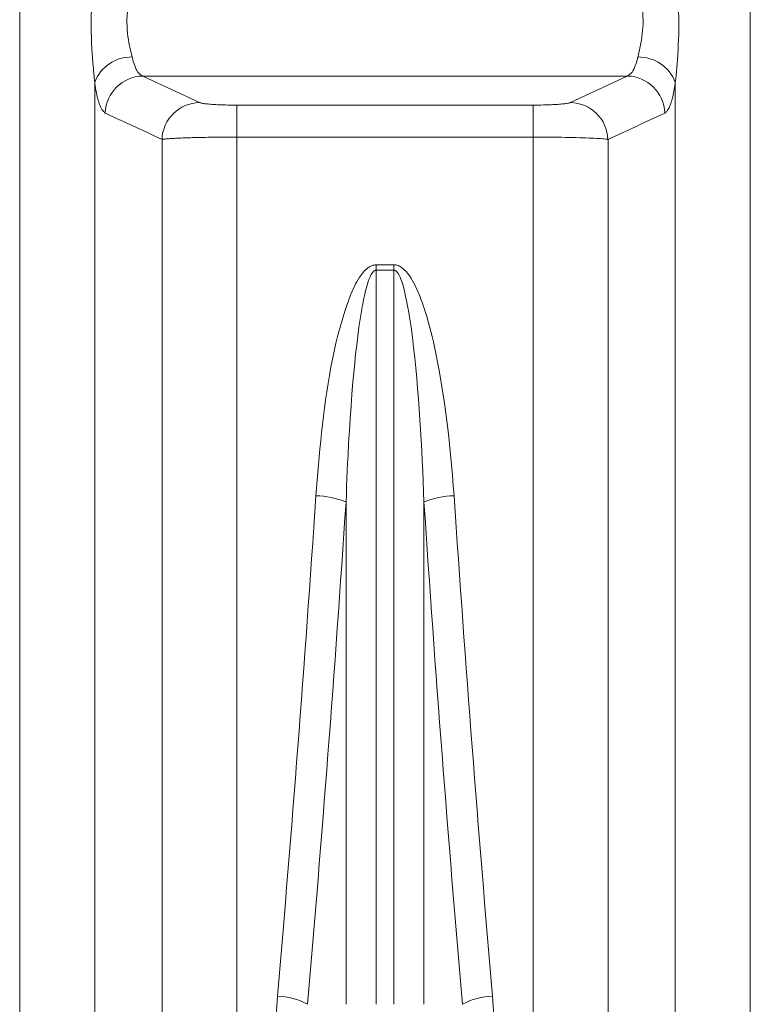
# Model space of a CAD drawing. Extents: x 193 to 943, y 26 to 526.
# Tile 197 of 207: x 403.44 to 406.32, y 94.63 to 98.5. Entities that reach past the tile are written whole.
import ezdxf

# ---------------------------------------------------------------- set-up
doc = ezdxf.new("R2010")
doc.units = 0
doc.layers.get('0').update_dxf_attribs({"lineweight": 25})
doc.layers.add('KG4_HLS_SYA', color=7, linetype='Continuous', lineweight=25)

# ---------------------------------------------------------------- blocks, each defined once
blk = doc.blocks.new('Spline-A069HYI67N', base_point=(406.0225, 98.257))
at = {"color": 0, "lineweight": -2}
for p, q in [((406.0234, 98.7148), (406.0225, 98.725)), ((406.0242, 98.7046), (406.0234, 98.7148)), ((406.0251, 98.6944), (406.0242, 98.7046)), ((406.0259, 98.6842), (406.0251, 98.6944)), ((406.0268, 98.6739), (406.0259, 98.6842)), ((406.0276, 98.6636), (406.0268, 98.6739)), ((406.0285, 98.6533), (406.0276, 98.6636)), ((406.0293, 98.6431), (406.0285, 98.6533)), ((406.0301, 98.6327), (406.0293, 98.6431)), ((406.0308, 98.6224), (406.0301, 98.6327)), ((406.0316, 98.612), (406.0308, 98.6224)), ((406.0322, 98.6016), (406.0316, 98.612)), ((406.0335, 98.5794), (406.0322, 98.6016)), ((406.0346, 98.5572), (406.0335, 98.5794)), ((406.0354, 98.535), (406.0346, 98.5572)), ((406.036, 98.5128), (406.0354, 98.535)), ((406.0362, 98.4906), (406.036, 98.5128)), ((406.0362, 98.4685), (406.0362, 98.4906)), ((406.0352, 98.4269), (406.0358, 98.4477)), ((406.0358, 98.4477), (406.0362, 98.4685)), ((406.0333, 98.3861), (406.0343, 98.4064)), ((406.0343, 98.4064), (406.0352, 98.4269)), ((406.0306, 98.3467), (406.032, 98.3662)), ((406.032, 98.3662), (406.0333, 98.3861)), ((406.0281, 98.3161), (406.0294, 98.3313)), ((406.0294, 98.3313), (406.0306, 98.3467)), ((406.0239, 98.2717), (406.0253, 98.2864)), ((406.0253, 98.2864), (406.0267, 98.3012)), ((406.0267, 98.3012), (406.0281, 98.3161)), ((406.0225, 98.257), (406.0239, 98.2717))]:
    blk.add_line(p, q, dxfattribs=at)
blk = doc.blocks.new('Spline-A069HYIU7N', base_point=(403.7212, 98.257))
at = {"color": 0, "lineweight": -2}
for p, q in [((403.7349, 98.725), (403.7335, 98.7085)), ((403.7307, 98.6756), (403.7293, 98.6591)), ((403.7321, 98.6921), (403.7307, 98.6756)), ((403.7335, 98.7085), (403.7321, 98.6921)), ((403.7281, 98.6425), (403.7268, 98.6258)), ((403.7293, 98.6591), (403.7281, 98.6425)), ((403.7254, 98.6048), (403.7242, 98.5838)), ((403.7268, 98.6258), (403.7254, 98.6048)), ((403.7231, 98.5626), (403.7222, 98.5415)), ((403.7242, 98.5838), (403.7231, 98.5626)), ((403.7216, 98.5203), (403.7213, 98.4992)), ((403.7222, 98.5415), (403.7216, 98.5203)), ((403.7213, 98.4992), (403.7212, 98.4771)), ((403.7212, 98.4771), (403.7215, 98.4552)), ((403.7215, 98.4552), (403.722, 98.4334)), ((403.722, 98.4334), (403.7228, 98.4118)), ((403.7228, 98.4118), (403.7239, 98.3904)), ((403.7239, 98.3904), (403.7252, 98.3693)), ((403.7252, 98.3693), (403.7259, 98.3595)), ((403.7259, 98.3595), (403.7266, 98.3498)), ((403.7266, 98.3498), (403.7274, 98.3402)), ((403.7274, 98.3402), (403.7281, 98.3306)), ((403.7281, 98.3306), (403.729, 98.3212)), ((403.729, 98.3212), (403.7298, 98.3118)), ((403.7298, 98.3118), (403.7306, 98.3025)), ((403.7306, 98.3025), (403.7315, 98.2933)), ((403.7315, 98.2933), (403.7323, 98.2841)), ((403.7323, 98.2841), (403.7332, 98.275)), ((403.7332, 98.275), (403.7341, 98.266)), ((403.7341, 98.266), (403.7349, 98.257))]:
    blk.add_line(p, q, dxfattribs=at)
blk = doc.blocks.new('Spline-A069HYLK7N', base_point=(405.8748, 98.3577))
at = {"color": 0, "lineweight": -2}
for p, q in [((405.8748, 98.6504), (405.8774, 98.6375)), ((405.8774, 98.6375), (405.8801, 98.6246)), ((405.8801, 98.6246), (405.8826, 98.6116)), ((405.8826, 98.6116), (405.885, 98.5985)), ((405.885, 98.5985), (405.8873, 98.5851)), ((405.8873, 98.5851), (405.8894, 98.5716)), ((405.8894, 98.5716), (405.8912, 98.5579)), ((405.8912, 98.5579), (405.8928, 98.544)), ((405.8928, 98.544), (405.894, 98.53)), ((405.894, 98.53), (405.8949, 98.5159)), ((405.8953, 98.4878), (405.8947, 98.4746)), ((405.8949, 98.5159), (405.8953, 98.5018)), ((405.8953, 98.5018), (405.8953, 98.4878)), ((405.8925, 98.4487), (405.8909, 98.4362)), ((405.8938, 98.4615), (405.8925, 98.4487)), ((405.8947, 98.4746), (405.8938, 98.4615)), ((405.885, 98.4027), (405.8831, 98.3933)), ((405.8869, 98.4123), (405.885, 98.4027)), ((405.889, 98.424), (405.8869, 98.4123)), ((405.8909, 98.4362), (405.889, 98.424)), ((405.8769, 98.3665), (405.8748, 98.3577)), ((405.879, 98.3753), (405.8769, 98.3665)), ((405.8811, 98.3842), (405.879, 98.3753)), ((405.8831, 98.3933), (405.8811, 98.3842))]:
    blk.add_line(p, q, dxfattribs=at)
blk = doc.blocks.new('Kreis-A069HYLM7N', base_point=(405.8748, 98.257))
at = {"color": 0, "lineweight": -2}
blk.add_ellipse((405.8774, 98.203), major_axis=(0.1451, 0.054), ratio=1, start_param=0, end_param=1.231426, dxfattribs=at)
blk = doc.blocks.new('Kreis-A069HYMQ7N', base_point=(403.7349, 98.257))
at = {"color": 0, "lineweight": -2}
blk.add_ellipse((403.88, 98.203), major_axis=(0.0027, 0.1548), ratio=1, start_param=0, end_param=1.231426, dxfattribs=at)
blk = doc.blocks.new('Spline-A069HYMS7N', base_point=(403.8621, 98.3577))
at = {"color": 0, "lineweight": -2}
for p, q in [((403.8784, 98.6296), (403.8805, 98.64)), ((403.8805, 98.64), (403.8826, 98.6504)), ((403.8705, 98.5869), (403.8724, 98.5978)), ((403.8724, 98.5978), (403.8743, 98.6085)), ((403.8743, 98.6085), (403.8764, 98.6191)), ((403.8764, 98.6191), (403.8784, 98.6296)), ((403.8649, 98.5475), (403.8666, 98.5608)), ((403.8666, 98.5608), (403.8684, 98.574)), ((403.8684, 98.574), (403.8705, 98.5869)), ((403.8622, 98.507), (403.8627, 98.5205)), ((403.8627, 98.5205), (403.8636, 98.534)), ((403.8636, 98.534), (403.8649, 98.5475)), ((403.8621, 98.493), (403.8622, 98.507)), ((403.8625, 98.4791), (403.8621, 98.493)), ((403.8634, 98.4654), (403.8625, 98.4791)), ((403.8646, 98.452), (403.8634, 98.4654)), ((403.8662, 98.4389), (403.8646, 98.452)), ((403.868, 98.4263), (403.8662, 98.4389)), ((403.8701, 98.414), (403.868, 98.4263)), ((403.8724, 98.4023), (403.8701, 98.414)), ((403.8748, 98.3908), (403.8724, 98.4023)), ((403.8774, 98.3797), (403.8748, 98.3908)), ((403.88, 98.3687), (403.8774, 98.3797)), ((403.8826, 98.3577), (403.88, 98.3687))]:
    blk.add_line(p, q, dxfattribs=at)
blk = doc.blocks.new('Spline-A069HYQQ7N', base_point=(405.9811, 98.137))
at = {"color": 0, "lineweight": -2}
for p, q in [((406.0208, 98.2461), (406.0211, 98.2479)), ((406.0211, 98.2479), (406.0214, 98.2497)), ((406.0214, 98.2497), (406.0217, 98.2515)), ((406.0217, 98.2515), (406.022, 98.2533)), ((406.022, 98.2533), (406.0222, 98.2552)), ((406.0222, 98.2552), (406.0225, 98.257)), ((406.0125, 98.2028), (406.014, 98.2093)), ((406.014, 98.2093), (406.0155, 98.2161)), ((406.0155, 98.2161), (406.0169, 98.2232)), ((406.0169, 98.2232), (406.0182, 98.2306)), ((406.0182, 98.2306), (406.0196, 98.2382)), ((406.0196, 98.2382), (406.0208, 98.2461)), ((406.0014, 98.1658), (406.0031, 98.1704)), ((406.0031, 98.1704), (406.0047, 98.1752)), ((406.0047, 98.1752), (406.0064, 98.1802)), ((406.0064, 98.1802), (406.0079, 98.1854)), ((406.0079, 98.1854), (406.0095, 98.191)), ((406.0095, 98.191), (406.011, 98.1968)), ((406.011, 98.1968), (406.0125, 98.2028)), ((405.9811, 98.137), (405.983, 98.1385)), ((405.983, 98.1385), (405.9849, 98.14)), ((405.9849, 98.14), (405.9868, 98.1416)), ((405.9868, 98.1416), (405.9886, 98.1434)), ((405.9886, 98.1434), (405.9905, 98.1455)), ((405.9905, 98.1455), (405.9923, 98.1479)), ((405.9923, 98.1479), (405.9942, 98.1507)), ((405.9942, 98.1507), (405.996, 98.154)), ((405.996, 98.154), (405.9978, 98.1576)), ((405.9978, 98.1576), (405.9996, 98.1616)), ((405.9996, 98.1616), (406.0014, 98.1658))]:
    blk.add_line(p, q, dxfattribs=at)
blk = doc.blocks.new('Spline-A069HYQS7N', base_point=(405.7573, 98.033))
at = {"color": 0, "lineweight": -2}
for p, q in [((405.9522, 98.1236), (405.9811, 98.137)), ((405.8657, 98.0834), (405.8945, 98.0968)), ((405.8945, 98.0968), (405.9234, 98.1102)), ((405.9234, 98.1102), (405.9522, 98.1236)), ((405.7995, 98.0527), (405.808, 98.0566)), ((405.808, 98.0566), (405.8368, 98.07)), ((405.8368, 98.07), (405.8657, 98.0834)), ((405.7573, 98.033), (405.7657, 98.037)), ((405.7657, 98.037), (405.7742, 98.0409)), ((405.7742, 98.0409), (405.7826, 98.0448)), ((405.7826, 98.0448), (405.7911, 98.0487)), ((405.7911, 98.0487), (405.7995, 98.0527))]:
    blk.add_line(p, q, dxfattribs=at)
blk = doc.blocks.new('Spline-A069HYR07N', base_point=(405.8334, 98.2827))
at = {"color": 0, "lineweight": -2}
for p, q in [((405.8678, 98.3322), (405.8649, 98.3239)), ((405.8706, 98.3413), (405.8678, 98.3322)), ((405.8731, 98.3509), (405.8706, 98.3413)), ((405.8734, 98.352), (405.8731, 98.3509)), ((405.8737, 98.3532), (405.8734, 98.352)), ((405.874, 98.3543), (405.8737, 98.3532)), ((405.8742, 98.3554), (405.874, 98.3543)), ((405.8745, 98.3566), (405.8742, 98.3554)), ((405.8748, 98.3577), (405.8745, 98.3566)), ((405.8409, 98.2879), (405.8372, 98.2852)), ((405.8447, 98.2909), (405.8409, 98.2879)), ((405.8483, 98.2944), (405.8447, 98.2909)), ((405.8519, 98.2986), (405.8483, 98.2944)), ((405.8554, 98.3036), (405.8519, 98.2986)), ((405.8587, 98.3095), (405.8554, 98.3036)), ((405.8619, 98.3163), (405.8587, 98.3095)), ((405.8649, 98.3239), (405.8619, 98.3163)), ((405.8372, 98.2852), (405.8334, 98.2827))]:
    blk.add_line(p, q, dxfattribs=at)
blk = doc.blocks.new('Kreis-A069HYR27N', base_point=(405.8334, 98.137))
at = {"color": 0, "lineweight": -2}
blk.add_ellipse((405.8301, 98.1317), major_axis=(0.151, 0.0054), ratio=1, start_param=0, end_param=1.51392, dxfattribs=at)
blk = doc.blocks.new('Spline-A069HYS07N', base_point=(403.7763, 98.033))
at = {"color": 0, "lineweight": -2}
for p, q in [((403.7763, 98.137), (403.7848, 98.1331)), ((403.7848, 98.1331), (403.7932, 98.1292)), ((403.7932, 98.1292), (403.8017, 98.1252)), ((403.8017, 98.1252), (403.8102, 98.1213)), ((403.8102, 98.1213), (403.8186, 98.1174)), ((403.8186, 98.1174), (403.8271, 98.1134)), ((403.8271, 98.1134), (403.8559, 98.1)), ((403.8559, 98.1), (403.8848, 98.0866)), ((403.8848, 98.0866), (403.9136, 98.0732)), ((403.9136, 98.0732), (403.9425, 98.0598)), ((403.9425, 98.0598), (403.9713, 98.0464)), ((403.9713, 98.0464), (404.0002, 98.033))]:
    blk.add_line(p, q, dxfattribs=at)
blk = doc.blocks.new('Spline-A069HYS27N', base_point=(403.7349, 98.137))
at = {"color": 0, "lineweight": -2}
for p, q in [((403.7349, 98.257), (403.7357, 98.2522)), ((403.7357, 98.2522), (403.7364, 98.2474)), ((403.7364, 98.2474), (403.7372, 98.2427)), ((403.7372, 98.2427), (403.7379, 98.238)), ((403.7379, 98.238), (403.7387, 98.2334)), ((403.7387, 98.2334), (403.7395, 98.2289)), ((403.7395, 98.2289), (403.7408, 98.2219)), ((403.7408, 98.2219), (403.7421, 98.2152)), ((403.7421, 98.2152), (403.7435, 98.2088)), ((403.7435, 98.2088), (403.7449, 98.2026)), ((403.7449, 98.2026), (403.7464, 98.1967)), ((403.7464, 98.1967), (403.7479, 98.191)), ((403.7479, 98.191), (403.7495, 98.1854)), ((403.7495, 98.1854), (403.7511, 98.18)), ((403.7511, 98.18), (403.7527, 98.175)), ((403.7527, 98.175), (403.7543, 98.1702)), ((403.7543, 98.1702), (403.756, 98.1658)), ((403.756, 98.1658), (403.7577, 98.1618)), ((403.7577, 98.1618), (403.7607, 98.1559)), ((403.7607, 98.1559), (403.7637, 98.151)), ((403.7637, 98.151), (403.7668, 98.1468)), ((403.7668, 98.1468), (403.77, 98.1433)), ((403.77, 98.1433), (403.7731, 98.14)), ((403.7731, 98.14), (403.7763, 98.137))]:
    blk.add_line(p, q, dxfattribs=at)
blk = doc.blocks.new('Kreis-A069HYS47N', base_point=(403.7763, 98.137))
at = {"color": 0, "lineweight": -2}
blk.add_ellipse((403.9273, 98.1317), major_axis=(-0.0032, 0.151), ratio=1, start_param=0, end_param=1.51392, dxfattribs=at)
blk = doc.blocks.new('Spline-A069HYS67N', base_point=(403.8826, 98.2827))
at = {"color": 0, "lineweight": -2}
for p, q in [((403.8834, 98.3547), (403.8826, 98.3577)), ((403.8841, 98.3518), (403.8834, 98.3547)), ((403.8849, 98.3488), (403.8841, 98.3518)), ((403.8857, 98.3459), (403.8849, 98.3488)), ((403.8864, 98.343), (403.8857, 98.3459)), ((403.8872, 98.3401), (403.8864, 98.343)), ((403.8899, 98.3313), (403.8872, 98.3401)), ((403.8927, 98.3232), (403.8899, 98.3313)), ((403.8957, 98.3158), (403.8927, 98.3232)), ((403.8988, 98.3091), (403.8957, 98.3158)), ((403.9021, 98.3032), (403.8988, 98.3091)), ((403.9055, 98.2982), (403.9021, 98.3032)), ((403.9084, 98.2946), (403.9055, 98.2982)), ((403.9115, 98.2915), (403.9084, 98.2946)), ((403.9146, 98.2889), (403.9115, 98.2915)), ((403.9177, 98.2867), (403.9146, 98.2889)), ((403.9209, 98.2846), (403.9177, 98.2867)), ((403.924, 98.2827), (403.9209, 98.2846))]:
    blk.add_line(p, q, dxfattribs=at)
blk = doc.blocks.new('Kreis-A069HYUU7N', base_point=(404.0002, 98.033))
at = {"color": 0, "lineweight": -2}
blk.add_ellipse((404.1511, 98.0275), major_axis=(-0.0032, 0.151), ratio=1, start_param=0, end_param=1.512594, dxfattribs=at)
blk = doc.blocks.new('Spline-A069HYVA7N', base_point=(404.1479, 98.1683))
at = {"color": 0, "lineweight": -2}
for p, q in [((404.1502, 98.1778), (404.1479, 98.1785)), ((404.1526, 98.1771), (404.1502, 98.1778)), ((404.1553, 98.1764), (404.1526, 98.1771)), ((404.1582, 98.1758), (404.1553, 98.1764)), ((404.1615, 98.1751), (404.1582, 98.1758)), ((404.1652, 98.1745), (404.1615, 98.1751)), ((404.1695, 98.1739), (404.1652, 98.1745)), ((404.1744, 98.1733), (404.1695, 98.1739)), ((404.1797, 98.1728), (404.1744, 98.1733)), ((404.1855, 98.1722), (404.1797, 98.1728)), ((404.1916, 98.1717), (404.1855, 98.1722)), ((404.1981, 98.1712), (404.1916, 98.1717)), ((404.2048, 98.1708), (404.1981, 98.1712)), ((404.2118, 98.1704), (404.2048, 98.1708)), ((404.219, 98.17), (404.2118, 98.1704)), ((404.2265, 98.1697), (404.219, 98.17)), ((404.2342, 98.1694), (404.2265, 98.1697)), ((404.2421, 98.1691), (404.2342, 98.1694)), ((404.2507, 98.1689), (404.2421, 98.1691)), ((404.2595, 98.1687), (404.2507, 98.1689)), ((404.2684, 98.1686), (404.2595, 98.1687)), ((404.2774, 98.1685), (404.2684, 98.1686)), ((404.2865, 98.1684), (404.2774, 98.1685)), ((404.2956, 98.1683), (404.2865, 98.1684))]:
    blk.add_line(p, q, dxfattribs=at)
blk = doc.blocks.new('Spline-A069HYVC7N', base_point=(405.4618, 98.1683))
at = {"color": 0, "lineweight": -2}
for p, q in [((405.5257, 98.1694), (405.5181, 98.1692)), ((405.533, 98.1697), (405.5257, 98.1694)), ((405.5401, 98.1701), (405.533, 98.1697)), ((405.547, 98.1705), (405.5401, 98.1701)), ((405.5536, 98.1709), (405.547, 98.1705)), ((405.5599, 98.1713), (405.5536, 98.1709)), ((405.566, 98.1717), (405.5599, 98.1713)), ((405.5718, 98.1722), (405.566, 98.1717)), ((405.5772, 98.1727), (405.5718, 98.1722)), ((405.5823, 98.1733), (405.5772, 98.1727)), ((405.587, 98.1738), (405.5823, 98.1733)), ((405.5914, 98.1744), (405.587, 98.1738)), ((405.5955, 98.175), (405.5914, 98.1744)), ((405.5991, 98.1756), (405.5955, 98.175)), ((405.6023, 98.1763), (405.5991, 98.1756)), ((405.605, 98.1769), (405.6023, 98.1763)), ((405.6072, 98.1776), (405.605, 98.1769)), ((405.6076, 98.1777), (405.6072, 98.1776)), ((405.608, 98.1779), (405.6076, 98.1777)), ((405.6084, 98.178), (405.608, 98.1779)), ((405.6088, 98.1782), (405.6084, 98.178)), ((405.6092, 98.1783), (405.6088, 98.1782)), ((405.6095, 98.1785), (405.6092, 98.1783)), ((405.4701, 98.1684), (405.4618, 98.1683)), ((405.4783, 98.1684), (405.4701, 98.1684)), ((405.4865, 98.1685), (405.4783, 98.1684)), ((405.4946, 98.1686), (405.4865, 98.1685)), ((405.5026, 98.1688), (405.4946, 98.1686)), ((405.5104, 98.1689), (405.5026, 98.1688)), ((405.5181, 98.1692), (405.5104, 98.1689))]:
    blk.add_line(p, q, dxfattribs=at)
blk = doc.blocks.new('Kreis-A069HYWK7N', base_point=(405.6096, 98.033))
at = {"color": 0, "lineweight": -2}
blk.add_ellipse((405.6063, 98.0275), major_axis=(0.1509, 0.0056), ratio=1, start_param=0, end_param=1.512594, dxfattribs=at)
blk = doc.blocks.new('Spline-A069HZ0C7N', base_point=(404.0002, 98.033))
at = {"color": 0, "lineweight": -2}
for p, q in [((404.0002, 98.033), (404.0021, 98.0333)), ((404.0021, 98.0333), (404.004, 98.0336)), ((404.004, 98.0336), (404.0061, 98.034)), ((404.0061, 98.034), (404.0083, 98.0343)), ((404.0083, 98.0343), (404.0107, 98.0346)), ((404.0107, 98.0346), (404.0134, 98.0349)), ((404.0134, 98.0349), (404.0163, 98.0352)), ((404.0163, 98.0352), (404.0195, 98.0355)), ((404.0195, 98.0355), (404.023, 98.0358)), ((404.023, 98.0358), (404.0267, 98.0361)), ((404.0267, 98.0361), (404.0307, 98.0363)), ((404.0307, 98.0363), (404.0349, 98.0366)), ((404.0349, 98.0366), (404.0393, 98.0369)), ((404.0393, 98.0369), (404.0439, 98.0372)), ((404.0439, 98.0372), (404.0487, 98.0374)), ((404.0487, 98.0374), (404.0537, 98.0377)), ((404.0537, 98.0377), (404.0589, 98.038)), ((404.0589, 98.038), (404.0643, 98.0382)), ((404.0643, 98.0382), (404.0699, 98.0385)), ((404.0699, 98.0385), (404.0757, 98.0387)), ((404.0757, 98.0387), (404.0817, 98.0389)), ((404.0817, 98.0389), (404.0878, 98.0392)), ((404.0878, 98.0392), (404.0941, 98.0394)), ((404.0941, 98.0394), (404.1006, 98.0396)), ((404.1006, 98.0396), (404.1072, 98.0398)), ((404.1072, 98.0398), (404.114, 98.04)), ((404.114, 98.04), (404.1209, 98.0402)), ((404.1209, 98.0402), (404.1279, 98.0404)), ((404.1279, 98.0404), (404.1351, 98.0406)), ((404.1351, 98.0406), (404.1424, 98.0407)), ((404.1424, 98.0407), (404.1498, 98.0409)), ((404.1498, 98.0409), (404.1574, 98.0411)), ((404.1574, 98.0411), (404.165, 98.0412)), ((404.165, 98.0412), (404.1728, 98.0413)), ((404.1728, 98.0413), (404.1807, 98.0415)), ((404.1807, 98.0415), (404.1886, 98.0416)), ((404.1886, 98.0416), (404.1972, 98.0417)), ((404.1972, 98.0417), (404.2059, 98.0418)), ((404.2059, 98.0418), (404.2146, 98.0419)), ((404.2146, 98.0419), (404.2234, 98.042)), ((404.2234, 98.042), (404.2323, 98.0421)), ((404.2323, 98.0421), (404.2412, 98.0421)), ((404.2412, 98.0421), (404.2502, 98.0422)), ((404.2502, 98.0422), (404.2592, 98.0422)), ((404.2592, 98.0422), (404.2683, 98.0423)), ((404.2683, 98.0423), (404.2774, 98.0423)), ((404.2774, 98.0423), (404.2865, 98.0423)), ((404.2865, 98.0423), (404.2956, 98.0423))]:
    blk.add_line(p, q, dxfattribs=at)
blk = doc.blocks.new('Spline-A069HZ0S7N', base_point=(405.4618, 98.033))
at = {"color": 0, "lineweight": -2}
for p, q in [((405.4618, 98.0423), (405.4783, 98.0423)), ((405.4783, 98.0423), (405.4948, 98.0422)), ((405.4948, 98.0422), (405.5111, 98.0421)), ((405.5111, 98.0421), (405.5273, 98.042)), ((405.5273, 98.042), (405.5433, 98.0419)), ((405.5433, 98.0419), (405.559, 98.0417)), ((405.559, 98.0417), (405.5744, 98.0415)), ((405.5744, 98.0415), (405.5894, 98.0413)), ((405.5894, 98.0413), (405.6041, 98.041)), ((405.6041, 98.041), (405.6183, 98.0407)), ((405.6183, 98.0407), (405.6321, 98.0403)), ((405.6321, 98.0403), (405.6453, 98.04)), ((405.6453, 98.04), (405.658, 98.0396)), ((405.658, 98.0396), (405.6701, 98.0391)), ((405.6701, 98.0391), (405.6817, 98.0387)), ((405.6817, 98.0387), (405.6925, 98.0382)), ((405.6925, 98.0382), (405.7027, 98.0378)), ((405.7027, 98.0378), (405.7121, 98.0373)), ((405.7121, 98.0373), (405.721, 98.0367)), ((405.721, 98.0367), (405.7291, 98.0362)), ((405.7291, 98.0362), (405.7364, 98.0356)), ((405.7364, 98.0356), (405.7427, 98.035)), ((405.7427, 98.035), (405.7482, 98.0344)), ((405.7482, 98.0344), (405.7526, 98.0338)), ((405.7526, 98.0338), (405.7535, 98.0337)), ((405.7535, 98.0337), (405.7543, 98.0336)), ((405.7543, 98.0336), (405.755, 98.0334)), ((405.755, 98.0334), (405.7558, 98.0333)), ((405.7558, 98.0333), (405.7565, 98.0332)), ((405.7565, 98.0332), (405.7573, 98.033))]:
    blk.add_line(p, q, dxfattribs=at)
blk = doc.blocks.new('Spline-A069HZ3S7N', base_point=(404.7252, 96.6051))
at = {"color": 0, "lineweight": -2}
for p, q in [((404.8311, 97.5107), (404.8296, 97.5089)), ((404.8326, 97.5124), (404.8311, 97.5107)), ((404.8342, 97.5139), (404.8326, 97.5124)), ((404.836, 97.5154), (404.8342, 97.5139)), ((404.8365, 97.5157), (404.836, 97.5154)), ((404.8371, 97.5161), (404.8365, 97.5157)), ((404.8376, 97.5164), (404.8371, 97.5161)), ((404.8382, 97.5167), (404.8376, 97.5164)), ((404.8388, 97.517), (404.8382, 97.5167)), ((404.8394, 97.5173), (404.8388, 97.517)), ((404.8401, 97.5175), (404.8394, 97.5173)), ((404.8408, 97.5177), (404.8401, 97.5175)), ((404.8416, 97.5178), (404.8408, 97.5177)), ((404.8423, 97.518), (404.8416, 97.5178)), ((404.8431, 97.5181), (404.8423, 97.518)), ((404.8438, 97.5182), (404.8431, 97.5181)), ((404.8143, 97.4777), (404.8112, 97.4686)), ((404.816, 97.4824), (404.8143, 97.4777)), ((404.8179, 97.4872), (404.816, 97.4824)), ((404.8199, 97.4918), (404.8179, 97.4872)), ((404.822, 97.4964), (404.8199, 97.4918)), ((404.8244, 97.5008), (404.822, 97.4964)), ((404.827, 97.5052), (404.8244, 97.5008)), ((404.8283, 97.5071), (404.827, 97.5052)), ((404.8296, 97.5089), (404.8283, 97.5071)), ((404.8032, 97.4409), (404.8009, 97.4315)), ((404.8057, 97.4502), (404.8032, 97.4409)), ((404.8084, 97.4594), (404.8057, 97.4502)), ((404.8112, 97.4686), (404.8084, 97.4594)), ((404.7946, 97.4032), (404.7927, 97.3937)), ((404.7966, 97.4127), (404.7946, 97.4032)), ((404.7987, 97.4222), (404.7966, 97.4127)), ((404.8009, 97.4315), (404.7987, 97.4222)), ((404.7874, 97.3652), (404.7833, 97.3415)), ((404.7891, 97.3747), (404.7874, 97.3652)), ((404.7909, 97.3842), (404.7891, 97.3747)), ((404.7927, 97.3937), (404.7909, 97.3842)), ((404.7796, 97.3178), (404.7762, 97.294)), ((404.7833, 97.3415), (404.7796, 97.3178)), ((404.7762, 97.294), (404.7729, 97.2702)), ((404.7699, 97.2463), (404.7671, 97.2225)), ((404.7729, 97.2702), (404.7699, 97.2463)), ((404.7671, 97.2225), (404.7643, 97.1985)), ((404.7617, 97.1746), (404.7593, 97.1507)), ((404.7643, 97.1985), (404.7617, 97.1746)), ((404.7569, 97.1267), (404.7547, 97.1028)), ((404.7593, 97.1507), (404.7569, 97.1267)), ((404.7547, 97.1028), (404.7525, 97.0788)), ((404.7525, 97.0788), (404.7485, 97.0307)), ((404.7485, 97.0307), (404.7448, 96.9825)), ((404.7448, 96.9825), (404.7414, 96.9344)), ((404.7414, 96.9344), (404.7383, 96.8862)), ((404.7383, 96.8862), (404.7355, 96.838)), ((404.7355, 96.838), (404.733, 96.7898)), ((404.733, 96.7898), (404.7315, 96.759)), ((404.7315, 96.759), (404.7301, 96.7282)), ((404.7289, 96.6974), (404.7276, 96.6667)), ((404.7301, 96.7282), (404.7289, 96.6974)), ((404.7276, 96.6667), (404.7264, 96.6359)), ((404.7264, 96.6359), (404.7252, 96.6051))]:
    blk.add_line(p, q, dxfattribs=at)
blk = doc.blocks.new('Spline-A069HZ3U7N', base_point=(404.6066, 96.6297))
at = {"color": 0, "lineweight": -2}
for p, q in [((404.7966, 97.5138), (404.7925, 97.5091)), ((404.8009, 97.5183), (404.7966, 97.5138)), ((404.8054, 97.5226), (404.8009, 97.5183)), ((404.8103, 97.5266), (404.8054, 97.5226)), ((404.813, 97.5287), (404.8103, 97.5266)), ((404.8159, 97.5307), (404.813, 97.5287)), ((404.8188, 97.5325), (404.8159, 97.5307)), ((404.8219, 97.5342), (404.8188, 97.5325)), ((404.825, 97.5356), (404.8219, 97.5342)), ((404.8282, 97.5368), (404.825, 97.5356)), ((404.8307, 97.5375), (404.8282, 97.5368)), ((404.8333, 97.5381), (404.8307, 97.5375)), ((404.8359, 97.5385), (404.8333, 97.5381)), ((404.8385, 97.5389), (404.8359, 97.5385)), ((404.8412, 97.5393), (404.8385, 97.5389)), ((404.8438, 97.5396), (404.8412, 97.5393)), ((404.768, 97.473), (404.763, 97.4639)), ((404.7733, 97.4819), (404.768, 97.473)), ((404.7789, 97.4907), (404.7733, 97.4819)), ((404.7848, 97.4992), (404.7789, 97.4907)), ((404.7886, 97.5042), (404.7848, 97.4992)), ((404.7925, 97.5091), (404.7886, 97.5042)), ((404.7497, 97.4357), (404.7456, 97.4261)), ((404.7539, 97.4452), (404.7497, 97.4357)), ((404.7584, 97.4546), (404.7539, 97.4452)), ((404.763, 97.4639), (404.7584, 97.4546)), ((404.7344, 97.3969), (404.7309, 97.3871)), ((404.738, 97.4067), (404.7344, 97.3969)), ((404.7417, 97.4164), (404.738, 97.4067)), ((404.7456, 97.4261), (404.7417, 97.4164)), ((404.7205, 97.3563), (404.7107, 97.3254)), ((404.7309, 97.3871), (404.7205, 97.3563)), ((404.7107, 97.3254), (404.7017, 97.2942)), ((404.7017, 97.2942), (404.6933, 97.2628)), ((404.6933, 97.2628), (404.6854, 97.2313)), ((404.6854, 97.2313), (404.6782, 97.1997)), ((404.6715, 97.1678), (404.6653, 97.1358)), ((404.6782, 97.1997), (404.6715, 97.1678)), ((404.6653, 97.1358), (404.6596, 97.1038)), ((404.6596, 97.1038), (404.6543, 97.0717)), ((404.6543, 97.0717), (404.6493, 97.0396)), ((404.6447, 97.0074), (404.6403, 96.9752)), ((404.6493, 97.0396), (404.6447, 97.0074)), ((404.6403, 96.9752), (404.6362, 96.9429)), ((404.6362, 96.9429), (404.6324, 96.9107)), ((404.6324, 96.9107), (404.6287, 96.8784)), ((404.6287, 96.8784), (404.6253, 96.8461)), ((404.6221, 96.8138), (404.6193, 96.7831)), ((404.6253, 96.8461), (404.6221, 96.8138)), ((404.6193, 96.7831), (404.6166, 96.7524)), ((404.6166, 96.7524), (404.614, 96.7217)), ((404.614, 96.7217), (404.6115, 96.691)), ((404.609, 96.6604), (404.6066, 96.6297)), ((404.6115, 96.691), (404.609, 96.6604))]:
    blk.add_line(p, q, dxfattribs=at)
blk = doc.blocks.new('Kreis-A069HZ3W7N', base_point=(404.6066, 96.6051))
at = {"color": 0, "lineweight": -2}
blk.add_ellipse((404.6045, 96.3212), major_axis=(0.1207, 0.2839), ratio=1, start_param=0, end_param=0.39514, dxfattribs=at)
blk = doc.blocks.new('Ellipse-A069HZ3Y7N', base_point=(404.4331, 94.4133))
at = {"color": 0, "lineweight": -2, "extrusion": (0, 0, -1)}
blk.add_ellipse((392.8973, 103.654), major_axis=(0, 35.7031), ratio=0.3345, start_param=1.76883, end_param=1.825479, dxfattribs=at)
blk = doc.blocks.new('Spline-A069HZ407N', base_point=(404.9136, 96.6297))
at = {"color": 0, "lineweight": -2}
for p, q in [((404.9147, 97.5395), (404.9136, 97.5396)), ((404.9157, 97.5395), (404.9147, 97.5395)), ((404.9168, 97.5394), (404.9157, 97.5395)), ((404.9179, 97.5393), (404.9168, 97.5394)), ((404.9189, 97.5392), (404.9179, 97.5393)), ((404.92, 97.5391), (404.9189, 97.5392)), ((404.9226, 97.5387), (404.92, 97.5391)), ((404.9252, 97.5381), (404.9226, 97.5387)), ((404.9277, 97.5373), (404.9252, 97.5381)), ((404.9303, 97.5364), (404.9277, 97.5373)), ((404.9327, 97.5354), (404.9303, 97.5364)), ((404.9351, 97.5343), (404.9327, 97.5354)), ((404.9387, 97.5323), (404.9351, 97.5343)), ((404.9421, 97.5302), (404.9387, 97.5323)), ((404.9454, 97.5279), (404.9421, 97.5302)), ((404.9486, 97.5255), (404.9454, 97.5279)), ((404.9517, 97.5229), (404.9486, 97.5255)), ((404.9546, 97.5202), (404.9517, 97.5229)), ((404.9619, 97.5128), (404.9546, 97.5202)), ((404.9686, 97.5048), (404.9619, 97.5128)), ((404.9748, 97.4965), (404.9686, 97.5048)), ((404.9805, 97.4878), (404.9748, 97.4965)), ((404.9859, 97.4788), (404.9805, 97.4878)), ((404.991, 97.4697), (404.9859, 97.4788)), ((404.9958, 97.4605), (404.991, 97.4697)), ((405.0003, 97.4513), (404.9958, 97.4605)), ((405.0047, 97.442), (405.0003, 97.4513)), ((405.0089, 97.4326), (405.0047, 97.442)), ((405.0129, 97.4231), (405.0089, 97.4326)), ((405.0168, 97.4136), (405.0129, 97.4231)), ((405.0205, 97.404), (405.0168, 97.4136)), ((405.024, 97.3944), (405.0205, 97.404)), ((405.0274, 97.3847), (405.024, 97.3944)), ((405.0308, 97.3749), (405.0274, 97.3847)), ((405.034, 97.3651), (405.0308, 97.3749)), ((405.0371, 97.3553), (405.034, 97.3651)), ((405.0431, 97.3357), (405.0371, 97.3553)), ((405.0489, 97.316), (405.0431, 97.3357)), ((405.0543, 97.2963), (405.0489, 97.316)), ((405.0595, 97.2765), (405.0543, 97.2963)), ((405.0645, 97.2566), (405.0595, 97.2765)), ((405.0692, 97.2367), (405.0645, 97.2566)), ((405.0737, 97.2167), (405.0692, 97.2367)), ((405.078, 97.1967), (405.0737, 97.2167)), ((405.0821, 97.1766), (405.078, 97.1967)), ((405.0861, 97.1565), (405.0821, 97.1766)), ((405.0899, 97.1364), (405.0861, 97.1565)), ((405.0936, 97.1162), (405.0899, 97.1364)), ((405.1006, 97.0759), (405.0936, 97.1162)), ((405.1072, 97.0356), (405.1006, 97.0759)), ((405.1133, 96.9951), (405.1072, 97.0356)), ((405.119, 96.9547), (405.1133, 96.9951)), ((405.1242, 96.9141), (405.119, 96.9547)), ((405.129, 96.8736), (405.1242, 96.9141)), ((405.1333, 96.833), (405.129, 96.8736)), ((405.1373, 96.7924), (405.1333, 96.833)), ((405.1409, 96.7517), (405.1373, 96.7924)), ((405.1443, 96.711), (405.1409, 96.7517)), ((405.1476, 96.6703), (405.1443, 96.711)), ((405.1508, 96.6297), (405.1476, 96.6703))]:
    blk.add_line(p, q, dxfattribs=at)
blk = doc.blocks.new('Ellipse-A069HZ427N', base_point=(405.1368, 94.4133))
at = {"color": 0, "lineweight": -2, "extrusion": (0, 0, -1)}
blk.add_ellipse((416.8601, 103.654), major_axis=(0, 35.7031), ratio=0.3345, start_param=4.457707, end_param=4.514355, dxfattribs=at)
blk = doc.blocks.new('Spline-A069HZ4C7N', base_point=(404.9136, 96.6051))
at = {"color": 0, "lineweight": -2}
for p, q in [((404.9142, 97.5181), (404.9136, 97.5182)), ((404.9147, 97.5181), (404.9142, 97.5181)), ((404.9152, 97.518), (404.9147, 97.5181)), ((404.9158, 97.5179), (404.9152, 97.518)), ((404.9163, 97.5178), (404.9158, 97.5179)), ((404.9168, 97.5177), (404.9163, 97.5178)), ((404.9174, 97.5175), (404.9168, 97.5177)), ((404.918, 97.5173), (404.9174, 97.5175)), ((404.9185, 97.5171), (404.918, 97.5173)), ((404.9191, 97.5168), (404.9185, 97.5171)), ((404.9196, 97.5165), (404.9191, 97.5168)), ((404.9202, 97.5162), (404.9196, 97.5165)), ((404.9209, 97.5157), (404.9202, 97.5162)), ((404.9217, 97.5152), (404.9209, 97.5157)), ((404.9224, 97.5146), (404.9217, 97.5152)), ((404.9231, 97.514), (404.9224, 97.5146)), ((404.9237, 97.5134), (404.9231, 97.514)), ((404.9244, 97.5128), (404.9237, 97.5134)), ((404.9263, 97.5108), (404.9244, 97.5128)), ((404.9281, 97.5085), (404.9263, 97.5108)), ((404.9298, 97.5062), (404.9281, 97.5085)), ((404.9313, 97.5038), (404.9298, 97.5062)), ((404.9328, 97.5013), (404.9313, 97.5038)), ((404.9341, 97.4987), (404.9328, 97.5013)), ((404.9381, 97.4906), (404.9341, 97.4987)), ((404.9415, 97.4823), (404.9381, 97.4906)), ((404.9446, 97.4739), (404.9415, 97.4823)), ((404.9474, 97.4653), (404.9446, 97.4739)), ((404.9499, 97.4567), (404.9474, 97.4653)), ((404.9523, 97.448), (404.9499, 97.4567)), ((404.957, 97.4291), (404.9523, 97.448)), ((404.9613, 97.41), (404.957, 97.4291)), ((404.9653, 97.3909), (404.9613, 97.41)), ((404.9689, 97.3718), (404.9653, 97.3909)), ((404.9722, 97.3525), (404.9689, 97.3718)), ((404.9754, 97.3333), (404.9722, 97.3525)), ((404.9813, 97.2934), (404.9754, 97.3333)), ((404.9867, 97.2535), (404.9813, 97.2934)), ((404.9915, 97.2135), (404.9867, 97.2535)), ((404.9959, 97.1735), (404.9915, 97.2135)), ((404.9999, 97.1334), (404.9959, 97.1735)), ((405.0036, 97.0933), (404.9999, 97.1334)), ((405.0071, 97.0527), (405.0036, 97.0933)), ((405.0104, 97.012), (405.0071, 97.0527)), ((405.0134, 96.9714), (405.0104, 97.012)), ((405.0163, 96.9307), (405.0134, 96.9714)), ((405.0189, 96.89), (405.0163, 96.9307)), ((405.0212, 96.8493), (405.0189, 96.89)), ((405.0234, 96.8086), (405.0212, 96.8493)), ((405.0254, 96.7679), (405.0234, 96.8086)), ((405.0272, 96.7272), (405.0254, 96.7679)), ((405.0289, 96.6865), (405.0272, 96.7272)), ((405.0306, 96.6458), (405.0289, 96.6865)), ((405.0322, 96.6051), (405.0306, 96.6458))]:
    blk.add_line(p, q, dxfattribs=at)
blk = doc.blocks.new('Kreis-A069HZ4E7N', base_point=(405.0322, 96.6051))
at = {"color": 0, "lineweight": -2}
blk.add_ellipse((405.1529, 96.3212), major_axis=(-0.0021, 0.3085), ratio=1, start_param=0, end_param=0.39514, dxfattribs=at)
blk = doc.blocks.new('Ellipse-A069HZ5C7N', base_point=(405.0182, 94.381))
at = {"color": 0, "lineweight": -2, "extrusion": (0, 0, -1)}
blk.add_ellipse((416.7415, 103.654), major_axis=(0, 35.8281), ratio=0.333333, start_param=4.457707, end_param=4.514355, dxfattribs=at)
blk = doc.blocks.new('Kreis-A069HZ5E7N', base_point=(405.184, 94.6275))
at = {"color": 0, "lineweight": -2}
blk.add_ellipse((405.3058, 94.408), major_axis=(-0.0032, 0.251), ratio=1, start_param=0, end_param=0.493727, dxfattribs=at)
blk = doc.blocks.new('Ellipse-A069HZ5G7N', base_point=(404.5517, 94.381))
at = {"color": 0, "lineweight": -2, "extrusion": (0, 0, -1)}
blk.add_ellipse((393.0159, 103.654), major_axis=(0, 35.8281), ratio=0.333333, start_param=1.76883, end_param=1.825479, dxfattribs=at)
blk = doc.blocks.new('Kreis-A069HZ5I7N', base_point=(404.4548, 94.6275))
at = {"color": 0, "lineweight": -2}
blk.add_ellipse((404.4516, 94.408), major_axis=(0.1218, 0.2195), ratio=1, start_param=0, end_param=0.493727, dxfattribs=at)

msp = doc.modelspace()

# ---------------------------------------------------------------- linework, layer by layer
at = {"layer": 'KG4_HLS_SYA', "color": 8, "linetype": 'Continuous', "lineweight": 9, "ltscale": 0.13, "true_color": 0x808080}
for p, q in [((403.4395, 116.0269), (403.4395, 89.9376)), ((406.3179, 89.9376), (406.3179, 116.0269)), ((403.7349, 90.0277), (403.7349, 98.257)), ((405.8334, 98.2827), (403.924, 98.2827)), ((404.1479, 98.1785), (403.924, 98.2827)), ((405.8334, 98.2827), (405.6095, 98.1785)), ((406.0225, 98.257), (406.0225, 90.0277)), ((405.4618, 98.1683), (404.2956, 98.1683)), ((404.2956, 98.0423), (404.2956, 98.1683)), ((405.4618, 98.0423), (405.4618, 98.1683)), ((404.0002, 98.033), (404.0002, 94.0448)), ((404.2956, 94.1111), (404.2956, 98.0423)), ((404.2956, 98.0423), (405.4618, 98.0423)), ((405.4618, 98.0423), (405.4618, 94.1111)), ((405.7573, 94.0448), (405.7573, 98.033)), ((404.8438, 97.5182), (404.8438, 97.5396)), ((404.9136, 97.5396), (404.8438, 97.5396)), ((404.8438, 97.5182), (404.9136, 97.5182)), ((404.8438, 94.6275), (404.8438, 97.5182)), ((404.9136, 97.5396), (404.9136, 97.5182)), ((404.9136, 97.5182), (404.9136, 94.6275)), ((404.7252, 96.6051), (404.7252, 94.6275)), ((405.0322, 94.6275), (405.0322, 96.6051)), ((404.4548, 94.659), (404.4217, 94.1111)), ((405.3357, 94.1111), (405.3026, 94.659))]:
    msp.add_line(p, q, dxfattribs=at)

# ---------------------------------------------------------------- block references
for name, p in [('Spline-A069HYIU7N', (403.7212, 98.257)), ('Spline-A069HYI67N', (406.0225, 98.257)), ('Spline-A069HYMS7N', (403.8621, 98.3577)), ('Spline-A069HYLK7N', (405.8748, 98.3577)), ('Kreis-A069HYMQ7N', (403.7349, 98.257)), ('Spline-A069HYS67N', (403.8826, 98.2827)), ('Spline-A069HYR07N', (405.8334, 98.2827)), ('Kreis-A069HYLM7N', (405.8748, 98.257)), ('Spline-A069HYS27N', (403.7349, 98.137)), ('Kreis-A069HYS47N', (403.7763, 98.137)), ('Kreis-A069HYR27N', (405.8334, 98.137)), ('Spline-A069HYQQ7N', (405.9811, 98.137)), ('Kreis-A069HYUU7N', (404.0002, 98.033)), ('Spline-A069HYVA7N', (404.1479, 98.1683)), ('Spline-A069HYVC7N', (405.4618, 98.1683)), ('Kreis-A069HYWK7N', (405.6096, 98.033)), ('Spline-A069HYS07N', (403.7763, 98.033)), ('Spline-A069HYQS7N', (405.7573, 98.033)), ('Spline-A069HZ0C7N', (404.0002, 98.033)), ('Spline-A069HZ0S7N', (405.4618, 98.033)), ('Spline-A069HZ3U7N', (404.6066, 96.6297)), ('Spline-A069HZ3S7N', (404.7252, 96.6051)), ('Spline-A069HZ407N', (404.9136, 96.6297)), ('Spline-A069HZ4C7N', (404.9136, 96.6051)), ('Ellipse-A069HZ3Y7N', (404.4331, 94.4133)), ('Kreis-A069HZ3W7N', (404.6066, 96.6051)), ('Kreis-A069HZ4E7N', (405.0322, 96.6051)), ('Ellipse-A069HZ427N', (405.1368, 94.4133)), ('Ellipse-A069HZ5G7N', (404.5517, 94.381)), ('Ellipse-A069HZ5C7N', (405.0182, 94.381)), ('Kreis-A069HZ5I7N', (404.4548, 94.6275)), ('Kreis-A069HZ5E7N', (405.184, 94.6275))]:
    msp.add_blockref(name, p, dxfattribs=at)

doc.saveas('drawing.dxf')
